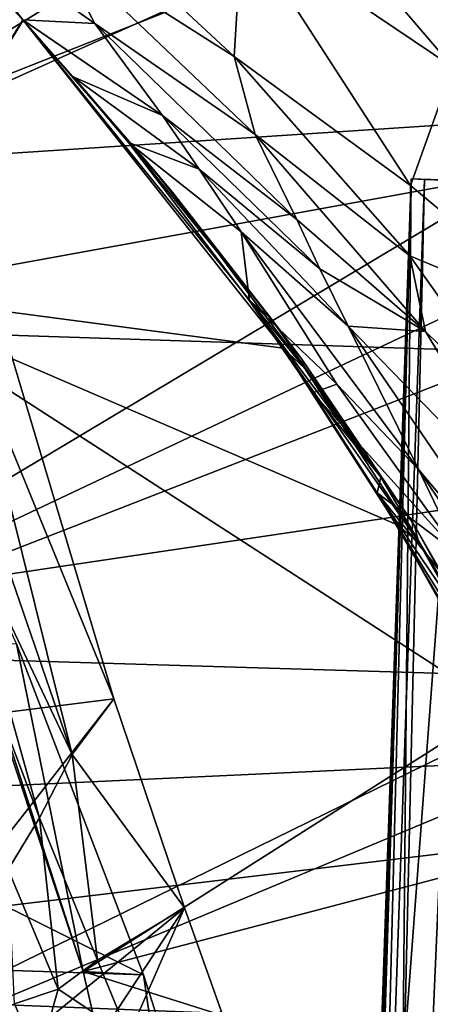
# Model space of a CAD drawing. Header units: metres. Extents: x 0 to 1004, y -708 to 0.
# Tile 24 of 98: x 88 to 115, y -209 to -144. Entities that reach past the tile are written whole.
import ezdxf

# ---------------------------------------------------------------- set-up
doc = ezdxf.new("R2010")
doc.units = ezdxf.units.M

msp = doc.modelspace()

# ---------------------------------------------------------------- linework, layer by layer
at = {"layer": 'top01'}
for points in [[(88.650467, -144.322479, 240.370224), (74.97776, -126.768234, 234.657715), (81.289398, -135.543457, 408.139984)], [(77.797256, -162.056335, 241.289352), (74.97776, -126.768234, 234.657715), (88.650467, -144.322479, 240.370224)], [(150.603806, -148.907761, 660.66925), (125.190033, -133.015198, 661.334717), (72.071655, -154.054321, 662.725708)], [(72.071655, -154.054321, 662.725708), (125.190033, -133.015198, 661.334717), (77.891426, -144.171539, 662.573303)], [(116.674675, -147.392715, 501.049255), (102.940353, -138.150208, 501.049255), (104.98056, -133.725479, 532.724182)], [(119.954422, -143.344849, 532.748108), (116.674675, -147.392715, 501.049255), (104.98056, -133.725479, 532.724182)], [(90.435593, -139.075638, 453.981445), (88.951767, -134.178284, 477.398926), (102.413231, -146.703796, 454.364899)], [(88.951767, -134.178284, 477.398926), (102.940353, -138.150208, 501.049255), (102.413231, -146.703796, 454.364899)], [(81.289398, -135.543457, 408.139984), (80.481934, -135.562149, 440.146881), (88.650467, -144.322479, 408.139984)], [(88.650467, -144.322479, 408.139984), (80.481934, -135.562149, 440.146881), (93.328293, -144.556656, 430.964935)], [(80.481934, -135.562149, 440.146881), (90.435593, -139.075638, 453.981445), (93.328293, -144.556656, 430.964935)], [(88.650467, -144.322479, 408.139984), (88.650467, -144.322479, 240.370224), (81.289398, -135.543457, 408.139984)], [(102.413231, -146.703796, 454.364899), (102.940353, -138.150208, 501.049255), (113.921112, -155.120407, 454.824524)], [(102.940353, -138.150208, 501.049255), (116.674675, -147.392715, 501.049255), (113.921112, -155.120407, 454.824524)], [(93.328293, -144.556656, 430.964935), (90.435593, -139.075638, 453.981445), (103.795029, -151.794312, 431.496185)], [(90.435593, -139.075638, 453.981445), (102.413231, -146.703796, 454.364899), (103.795029, -151.794312, 431.496185)], [(88.650467, -144.322479, 240.370224), (88.668053, -144.341919, 240.376358), (77.797256, -162.056335, 241.289352)], [(88.668053, -144.341919, 240.376358), (105.610115, -165.731873, 246.879181), (77.797256, -162.056335, 241.289352)], [(93.328293, -144.556656, 430.964935), (97.747139, -150.550797, 408.510498), (88.650467, -144.322479, 408.139984)], [(97.747139, -150.550797, 408.510498), (88.660416, -144.333466, 408.103271), (88.650467, -144.322479, 408.139984)], [(88.668053, -144.341919, 240.376358), (88.650467, -144.322479, 240.370224), (88.670448, -144.344543, 282.308929)], [(88.670448, -144.344543, 282.308929), (88.650467, -144.322479, 240.370224), (88.670197, -144.344269, 324.239838)], [(88.650467, -144.322479, 240.370224), (88.650467, -144.322479, 408.139984), (88.670197, -144.344269, 324.239838)], [(88.670197, -144.344269, 324.239838), (88.650467, -144.322479, 408.139984), (88.666824, -144.340546, 366.170746)], [(88.650467, -144.322479, 408.139984), (88.660416, -144.333466, 408.103271), (88.666824, -144.340546, 366.170746)], [(91.923637, -148.026245, 396.996796), (88.660416, -144.333466, 408.103271), (97.747139, -150.550797, 408.510498)], [(88.666824, -144.340546, 366.170746), (88.660416, -144.333466, 408.103271), (91.923637, -148.026245, 396.996796)], [(88.666824, -144.340546, 366.170746), (91.923637, -148.026245, 396.996796), (97.005737, -153.905975, 352.600098)], [(88.670197, -144.344269, 324.239838), (88.666824, -144.340546, 366.170746), (97.005737, -153.905975, 352.600098)], [(105.610115, -165.731873, 246.879181), (88.668053, -144.341919, 240.376358), (107.029373, -167.051926, 278.690796)], [(107.029373, -167.051926, 278.690796), (88.668053, -144.341919, 240.376358), (88.670448, -144.344543, 282.308929)], [(98.367912, -155.531693, 316.514069), (88.670448, -144.344543, 282.308929), (88.670197, -144.344269, 324.239838)], [(98.367912, -155.531693, 316.514069), (88.670197, -144.344269, 324.239838), (97.005737, -153.905975, 352.600098)], [(107.029373, -167.051926, 278.690796), (88.670448, -144.344543, 282.308929), (98.367912, -155.531693, 316.514069)], [(103.795029, -151.794312, 431.496185), (106.500053, -157.332748, 409.128479), (93.328293, -144.556656, 430.964935)], [(106.500053, -157.332748, 409.128479), (97.747139, -150.550797, 408.510498), (93.328293, -144.556656, 430.964935)], [(103.795029, -151.794312, 431.496185), (102.413231, -146.703796, 454.364899), (113.867844, -159.695145, 432.145721)], [(102.413231, -146.703796, 454.364899), (113.921112, -155.120407, 454.824524), (113.867844, -159.695145, 432.145721)], [(113.921112, -155.120407, 454.824524), (116.674675, -147.392715, 501.049255), (124.887856, -164.277863, 455.336273)], [(95.526718, -152.321991, 386.216644), (91.923637, -148.026245, 396.996796), (100.140663, -154.055405, 397.409515)], [(91.923637, -148.026245, 396.996796), (97.747139, -150.550797, 408.510498), (100.140663, -154.055405, 397.409515)], [(91.923637, -148.026245, 396.996796), (95.526718, -152.321991, 386.216644), (97.005737, -153.905975, 352.600098)], [(173.657318, -167.69252, 660.065552), (150.603806, -148.907761, 660.66925), (66.513504, -164.182388, 662.871216)], [(66.513504, -164.182388, 662.871216), (150.603806, -148.907761, 660.66925), (72.071655, -154.054321, 662.725708)], [(100.140663, -154.055405, 397.409515), (97.747139, -150.550797, 408.510498), (108.014694, -160.543976, 398.056549)], [(97.747139, -150.550797, 408.510498), (106.500053, -157.332748, 409.128479), (108.014694, -160.543976, 398.056549)], [(113.867844, -159.695145, 432.145721), (114.890015, -164.640152, 409.895569), (103.795029, -151.794312, 431.496185)], [(114.890015, -164.640152, 409.895569), (106.500053, -157.332748, 409.128479), (103.795029, -151.794312, 431.496185)], [(103.419975, -162.640335, 365.689636), (95.526718, -152.321991, 386.216644), (102.872185, -158.142502, 386.614288)], [(95.526718, -152.321991, 386.216644), (100.140663, -154.055405, 397.409515), (102.872185, -158.142502, 386.614288)], [(97.005737, -153.905975, 352.600098), (95.526718, -152.321991, 386.216644), (104.801338, -163.772415, 339.935059)], [(95.526718, -152.321991, 386.216644), (103.419975, -162.640335, 365.689636), (104.801338, -163.772415, 339.935059)], [(97.005737, -153.905975, 352.600098), (104.801338, -163.772415, 339.935059), (98.367912, -155.531693, 316.514069)], [(102.872185, -158.142502, 386.614288), (100.140663, -154.055405, 397.409515), (109.851807, -164.294052, 387.249664)], [(100.140663, -154.055405, 397.409515), (108.014694, -160.543976, 398.056549), (109.851807, -164.294052, 387.249664)], [(113.867844, -159.695145, 432.145721), (113.921112, -155.120407, 454.824524), (124.887856, -164.277863, 455.336273)], [(106.837662, -166.430481, 309.314453), (107.029373, -167.051926, 278.690796), (98.367912, -155.531693, 316.514069)], [(104.801338, -163.772415, 339.935059), (106.837662, -166.430481, 309.314453), (98.367912, -155.531693, 316.514069)], [(108.014694, -160.543976, 398.056549), (106.500053, -157.332748, 409.128479), (114.890015, -164.640152, 409.895569)], [(109.851807, -164.294052, 387.249664), (114.465019, -173.655441, 366.478912), (102.872185, -158.142502, 386.614288)], [(114.465019, -173.655441, 366.478912), (109.118011, -168.073471, 365.994415), (102.872185, -158.142502, 386.614288)], [(102.872185, -158.142502, 386.614288), (109.118011, -168.073471, 365.994415), (103.419975, -162.640335, 365.689636)], [(124.887856, -164.277863, 455.336273), (122.88945, -172.431961, 410.749725), (113.867844, -159.695145, 432.145721)], [(122.88945, -172.431961, 410.749725), (114.890015, -164.640152, 409.895569), (113.867844, -159.695145, 432.145721)], [(94.581131, -188.58287, 1606.137939), (86.334297, -161.02977, 1606.353882), (61.481586, -192.739395, 1607.004761)], [(85.336067, -166.04155, 1597.484497), (86.334297, -161.02977, 1606.353882), (94.581131, -188.58287, 1606.137939)], [(109.851807, -164.294052, 387.249664), (108.014694, -160.543976, 398.056549), (114.890015, -164.640152, 409.895569)], [(77.797256, -162.056335, 241.289352), (92.571938, -206.354126, 251.46524), (79.032036, -164.5867, 239.605972)], [(92.571938, -206.354126, 251.46524), (77.797256, -162.056335, 241.289352), (119.697037, -189.131226, 253.428101)], [(77.797256, -162.056335, 241.289352), (113.011009, -177.20903, 250.164398), (119.697037, -189.131226, 253.428101)], [(77.797256, -162.056335, 241.289352), (105.610115, -165.731873, 246.879181), (113.011009, -177.20903, 250.164398)], [(109.118011, -168.073471, 365.994415), (107.556938, -168.629532, 355.959808), (103.419975, -162.640335, 365.689636)], [(104.801338, -163.772415, 339.935059), (103.419975, -162.640335, 365.689636), (111.980202, -174.123718, 328.175842)], [(103.419975, -162.640335, 365.689636), (107.556938, -168.629532, 355.959808), (111.980202, -174.123718, 328.175842)], [(56.236809, -185.134598, 663.14032), (173.657318, -167.69252, 660.065552), (66.513504, -164.182388, 662.871216)], [(104.801338, -163.772415, 339.935059), (111.980202, -174.123718, 328.175842), (106.837662, -166.430481, 309.314453)], [(122.770035, -177.582153, 388.940582), (124.259895, -185.355469, 367.760254), (109.851807, -164.294052, 387.249664)], [(124.259895, -185.355469, 367.760254), (114.465019, -173.655441, 366.478912), (109.851807, -164.294052, 387.249664)], [(122.770035, -177.582153, 388.940582), (109.851807, -164.294052, 387.249664), (114.890015, -164.640152, 409.895569)], [(92.571938, -206.354126, 251.46524), (88.223709, -185.001648, 227.168167), (79.032036, -164.5867, 239.605972)], [(122.770035, -177.582153, 388.940582), (114.890015, -164.640152, 409.895569), (122.88945, -172.431961, 410.749725)], [(84.522781, -170.886673, 1588.035278), (85.336067, -166.04155, 1597.484497), (91.853882, -192.216644, 1587.479614)], [(85.336067, -166.04155, 1597.484497), (94.581131, -188.58287, 1606.137939), (91.853882, -192.216644, 1587.479614)], [(113.011009, -177.20903, 250.164398), (105.610115, -165.731873, 246.879181), (114.443565, -178.339508, 277.107758)], [(114.443565, -178.339508, 277.107758), (105.610115, -165.731873, 246.879181), (107.029373, -167.051926, 278.690796)], [(111.980202, -174.123718, 328.175842), (114.173958, -177.293823, 302.643372), (106.837662, -166.430481, 309.314453)], [(106.837662, -166.430481, 309.314453), (114.173958, -177.293823, 302.643372), (107.029373, -167.051926, 278.690796)], [(114.173958, -177.293823, 302.643372), (114.443565, -178.339508, 277.107758), (107.029373, -167.051926, 278.690796)], [(194.273987, -189.270874, 659.525696), (173.657318, -167.69252, 660.065552), (56.236809, -185.134598, 663.14032)], [(117.13353, -179.241379, 356.566284), (107.556938, -168.629532, 355.959808), (109.118011, -168.073471, 365.994415)], [(117.13353, -179.241379, 356.566284), (109.118011, -168.073471, 365.994415), (114.465019, -173.655441, 366.478912)], [(111.735992, -175.155411, 346.600128), (107.556938, -168.629532, 355.959808), (117.13353, -179.241379, 356.566284)], [(111.980202, -174.123718, 328.175842), (107.556938, -168.629532, 355.959808), (111.735992, -175.155411, 346.600128)], [(83.839554, -175.328339, 1578.04187), (84.522781, -170.886673, 1588.035278), (91.853882, -192.216644, 1587.479614)], [(125.619743, -190.335968, 357.534943), (117.13353, -179.241379, 356.566284), (114.465019, -173.655441, 366.478912)], [(114.465019, -173.655441, 366.478912), (124.259895, -185.355469, 367.760254), (125.619743, -190.335968, 357.534943)], [(111.980202, -174.123718, 328.175842), (111.735992, -175.155411, 346.600128), (118.532761, -185.164246, 317.324951)], [(114.173958, -177.293823, 302.643372), (111.980202, -174.123718, 328.175842), (118.532761, -185.164246, 317.324951)], [(115.902756, -182.207504, 337.624542), (111.735992, -175.155411, 346.600128), (119.975876, -185.409958, 347.005463)], [(119.975876, -185.409958, 347.005463), (111.735992, -175.155411, 346.600128), (117.13353, -179.241379, 356.566284)], [(111.735992, -175.155411, 346.600128), (115.902756, -182.207504, 337.624542), (118.532761, -185.164246, 317.324951)], [(83.232521, -179.200684, 1567.591064), (83.839554, -175.328339, 1578.04187), (89.71843, -196.338058, 1568.41626)], [(83.839554, -175.328339, 1578.04187), (91.853882, -192.216644, 1587.479614), (89.71843, -196.338058, 1568.41626)], [(119.697037, -189.131226, 253.428101), (113.011009, -177.20903, 250.164398), (120.854942, -189.78746, 275.682159)], [(120.854942, -189.78746, 275.682159), (113.011009, -177.20903, 250.164398), (114.443565, -178.339508, 277.107758)], [(114.443565, -178.339508, 277.107758), (114.173958, -177.293823, 302.643372), (120.516792, -188.384445, 296.504913)], [(120.516792, -188.384445, 296.504913), (114.173958, -177.293823, 302.643372), (118.532761, -185.164246, 317.324951)], [(120.854942, -189.78746, 275.682159), (114.443565, -178.339508, 277.107758), (120.516792, -188.384445, 296.504913)], [(83.232521, -179.200684, 1567.591064), (89.71843, -196.338058, 1568.41626), (87.683372, -199.716202, 1548.911987)], [(51.296307, -205.088226, 211.991547), (51.296307, -184.075882, 223.661514), (96.512947, -206.580002, 216.199951)], [(96.512947, -206.580002, 216.199951), (51.296307, -184.075882, 223.661514), (88.223709, -185.001648, 227.168167)], [(51.544506, -195.936447, 663.263245), (194.273987, -189.270874, 659.525696), (56.236809, -185.134598, 663.14032)], [(88.223709, -185.001648, 227.168167), (92.571938, -206.354126, 251.46524), (96.512947, -206.580002, 216.199951)], [(99.175949, -202.210419, 1606.0177), (94.581131, -188.58287, 1606.137939), (57.383121, -236.252899, 1607.112061)], [(57.383121, -236.252899, 1607.112061), (94.581131, -188.58287, 1606.137939), (61.481586, -192.739395, 1607.004761)], [(94.581131, -188.58287, 1606.137939), (99.175949, -202.210419, 1606.0177), (91.853882, -192.216644, 1587.479614)], [(212.231308, -213.501617, 659.055481), (194.273987, -189.270874, 659.525696), (47.166103, -206.939041, 663.377869)], [(194.273987, -189.270874, 659.525696), (51.544506, -195.936447, 663.263245), (47.166103, -206.939041, 663.377869)], [(92.571938, -206.354126, 251.46524), (119.697037, -189.131226, 253.428101), (124.135574, -198.084137, 255.749344)], [(89.71843, -196.338058, 1568.41626), (91.853882, -192.216644, 1587.479614), (93.505066, -205.626892, 1569.093384)], [(91.853882, -192.216644, 1587.479614), (99.175949, -202.210419, 1606.0177), (93.505066, -205.626892, 1569.093384)], [(87.683372, -199.716202, 1548.911987), (89.71843, -196.338058, 1568.41626), (90.940285, -207.521271, 1550.52771)], [(89.71843, -196.338058, 1568.41626), (93.505066, -205.626892, 1569.093384), (90.940285, -207.521271, 1550.52771)], [(132.867233, -219.082504, 260.62207), (92.571938, -206.354126, 251.46524), (124.135574, -198.084137, 255.749344)], [(90.940285, -207.521271, 1550.52771), (88.100677, -208.4673, 1531.696411), (87.683372, -199.716202, 1548.911987)], [(101.584862, -208.985672, 1605.95459), (99.175949, -202.210419, 1606.0177), (55.367943, -268.641602, 1607.164795)], [(55.367943, -268.641602, 1607.164795), (99.175949, -202.210419, 1606.0177), (57.383121, -236.252899, 1607.112061)], [(99.175949, -202.210419, 1606.0177), (95.535629, -210.558578, 1569.553345), (93.505066, -205.626892, 1569.093384)], [(99.175949, -202.210419, 1606.0177), (101.584862, -208.985672, 1605.95459), (95.535629, -210.558578, 1569.553345)], [(51.296307, -226.952499, 202.008636), (51.296307, -205.088226, 211.991547), (103.611565, -228.743729, 206.974854)], [(103.611565, -228.743729, 206.974854), (51.296307, -205.088226, 211.991547), (96.512947, -206.580002, 216.199951)], [(93.505066, -205.626892, 1569.093384), (95.535629, -210.558578, 1569.553345), (90.940285, -207.521271, 1550.52771)], [(92.571938, -206.354126, 251.46524), (103.088409, -251.719864, 259.649841), (96.512947, -206.580002, 216.199951)], [(103.088409, -251.719864, 259.649841), (92.571938, -206.354126, 251.46524), (132.867233, -219.082504, 260.62207)], [(96.512947, -206.580002, 216.199951), (103.088409, -251.719864, 259.649841), (103.611565, -228.743729, 206.974854)], [(212.231308, -213.501617, 659.055481), (47.166103, -206.939041, 663.377869), (43.113186, -218.128967, 663.484009)], [(90.940285, -207.521271, 1550.52771), (89.641777, -212.095825, 1533.039917), (88.100677, -208.4673, 1531.696411)], [(95.535629, -210.558578, 1569.553345), (89.641777, -212.095825, 1533.039917), (90.940285, -207.521271, 1550.52771)], [(88.100677, -208.4673, 1531.696411), (89.641777, -212.095825, 1533.039917), (67.640892, -213.542618, 1520.494507)]]:
    msp.add_3dface(points, dxfattribs=at)
at = {"layer": 'top0123413'}
for points in [[(100.005402, -554.440857, 1629.289795), (113.965202, -154.68454, 1629.289795), (102.319984, -494.485138, 1628.775024)], [(113.965202, -154.68454, 1629.289795), (100.005402, -554.440857, 1629.289795), (100.873116, -554.471191, 1634.213867)], [(114.832909, -154.714844, 1634.213867), (113.965202, -154.68454, 1629.289795), (100.873116, -554.471191, 1634.213867)], [(113.965202, -154.68454, 1629.289795), (112.091843, -214.655701, 1628.775024), (102.319984, -494.485138, 1628.775024)], [(113.965202, -154.68454, 1629.289795), (112.452538, -213.253708, 1628.235474), (112.091843, -214.655701, 1628.775024)], [(113.424675, -212.701065, 1627.169678), (112.452538, -213.253708, 1628.235474), (113.965202, -154.68454, 1629.289795)], [(117.793091, -154.818207, 1626.075806), (113.424675, -212.701065, 1627.169678), (113.965202, -154.68454, 1629.289795)], [(122.488686, -154.982193, 1627.786011), (113.965202, -154.68454, 1629.289795), (123.3564, -155.012482, 1632.709961)], [(113.965202, -154.68454, 1629.289795), (114.832909, -154.714844, 1634.213867), (123.3564, -155.012482, 1632.709961)], [(122.488686, -154.982193, 1627.786011), (117.793091, -154.818207, 1626.075806), (113.965202, -154.68454, 1629.289795)], [(114.832909, -154.714844, 1634.213867), (100.873116, -554.471191, 1634.213867), (105.56871, -554.635132, 1635.92395)], [(103.83329, -554.574524, 1626.075806), (117.793091, -154.818207, 1626.075806), (122.488686, -154.982193, 1627.786011)], [(103.83329, -554.574524, 1626.075806), (115.15416, -214.762634, 1626.203857), (117.793091, -154.818207, 1626.075806)], [(108.528893, -554.738525, 1627.786011), (103.83329, -554.574524, 1626.075806), (122.488686, -154.982193, 1627.786011)], [(119.528511, -154.878815, 1635.92395), (114.832909, -154.714844, 1634.213867), (105.56871, -554.635132, 1635.92395)], [(119.528511, -154.878815, 1635.92395), (105.56871, -554.635132, 1635.92395), (109.396599, -554.768799, 1632.709961)], [(108.528893, -554.738525, 1627.786011), (122.488686, -154.982193, 1627.786011), (123.3564, -155.012482, 1632.709961)], [(109.396599, -554.768799, 1632.709961), (108.528893, -554.738525, 1627.786011), (123.3564, -155.012482, 1632.709961)], [(123.3564, -155.012482, 1632.709961), (119.528511, -154.878815, 1635.92395), (109.396599, -554.768799, 1632.709961)], [(115.15416, -214.762634, 1626.203857), (113.424675, -212.701065, 1627.169678), (117.793091, -154.818207, 1626.075806)], [(123.3564, -155.012482, 1632.709961), (114.832909, -154.714844, 1634.213867), (119.528511, -154.878815, 1635.92395)]]:
    msp.add_3dface(points, dxfattribs=at)
at = {"layer": 'top0123459'}
for points in [[(994.049377, -10, 90), (217.024673, -653.266907, 90), (10, -10, 90)], [(217.024673, -653.266907, 90), (10, -694.05426, 90), (10, -10, 90)], [(71.243011, -126.71492, 116.126305), (67.721138, -157.298203, 115.592468), (214.452957, -67.146965, 117.166069)], [(214.452957, -67.146965, 117.166069), (67.721138, -157.298203, 115.592468), (262.337708, -69.780937, 117.120087)], [(67.721138, -157.298203, 115.592468), (64.753654, -187.940216, 115.05761), (262.337708, -69.780937, 117.120087)], [(262.337708, -69.780937, 117.120087), (64.753654, -187.940216, 115.05761), (310.246368, -71.936363, 117.082466)], [(64.753654, -187.940216, 115.05761), (358.174194, -73.613029, 117.0532), (310.246368, -71.936363, 117.082466)], [(64.753654, -187.940216, 115.05761), (62.34153, -218.630936, 114.521904), (358.174194, -73.613029, 117.0532)], [(62.34153, -218.630936, 114.521904), (406.116364, -74.810768, 117.032295), (358.174194, -73.613029, 117.0532)], [(60.485558, -249.360291, 113.985519), (59.186348, -280.118225, 113.448639), (406.116364, -74.810768, 117.032295)], [(406.116364, -74.810768, 117.032295), (59.186348, -280.118225, 113.448639), (489.911316, -508.234344, 109.46685)], [(62.34153, -218.630936, 114.521904), (60.485558, -249.360291, 113.985519), (406.116364, -74.810768, 117.032295)]]:
    msp.add_3dface(points, dxfattribs=at)

doc.saveas('drawing.dxf')
